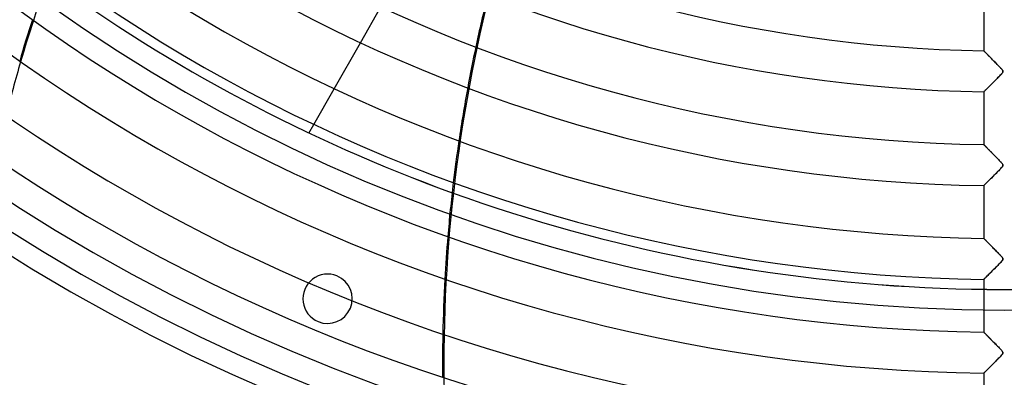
# Model space of a CAD drawing. Header units: millimetres. Extents: x -550 to 550, y -550 to 550.
# Tile 7 of 54: x -239 to 0, y -416 to -329. Entities that reach past the tile are written whole.
import ezdxf

# ---------------------------------------------------------------- set-up
doc = ezdxf.new("R2010")
doc.units = ezdxf.units.MM
doc.layers.add('HIDDEN', color=7, linetype='Continuous')
doc.layers.add('THICK', color=7, linetype='Continuous')

msp = doc.modelspace()

# ---------------------------------------------------------------- linework, layer by layer
at = {"layer": 'HIDDEN'}
for p, q in [((-156.55, -335.02), (-151.59, -326.32)), ((-4.99, -336.98), (-5, -336.97)), ((-4.98, -337), (-4.99, -336.98)), ((-4.94, -337.03), (-4.98, -337)), ((-4.9, -337.07), (-4.94, -337.03)), ((-4.85, -337.13), (-4.9, -337.07)), ((-4.78, -337.19), (-4.85, -337.13)), ((-4.71, -337.27), (-4.78, -337.19)), ((-4.63, -337.35), (-4.71, -337.27)), ((-4.53, -337.45), (-4.63, -337.35)), ((-4.43, -337.55), (-4.53, -337.45)), ((-4.32, -337.66), (-4.43, -337.55)), ((-4.2, -337.78), (-4.32, -337.66)), ((-4.08, -337.91), (-4.2, -337.78)), ((-3.95, -338.04), (-4.08, -337.91)), ((-3.81, -338.18), (-3.95, -338.04)), ((-3.67, -338.32), (-3.81, -338.18)), ((-3.52, -338.47), (-3.67, -338.32)), ((-3.37, -338.63), (-3.52, -338.47)), ((-3.21, -338.79), (-3.37, -338.63)), ((-3.04, -338.96), (-3.21, -338.79)), ((-2.87, -339.14), (-3.04, -338.96)), ((-2.69, -339.32), (-2.87, -339.14)), ((-2.51, -339.5), (-2.69, -339.32)), ((-2.32, -339.69), (-2.51, -339.5)), ((-2.13, -339.89), (-2.32, -339.69)), ((-1.93, -340.09), (-2.13, -339.89)), ((-1.75, -340.28), (-1.93, -340.09)), ((-1.56, -340.46), (-1.75, -340.28)), ((-1.39, -340.64), (-1.56, -340.46)), ((-1.23, -340.81), (-1.39, -340.64)), ((-1.08, -340.97), (-1.23, -340.81)), ((-0.94, -341.11), (-1.08, -340.97)), ((-0.81, -341.25), (-0.94, -341.11)), ((-0.71, -341.37), (-0.81, -341.25)), ((-0.61, -341.48), (-0.71, -341.37)), ((-0.52, -341.58), (-0.61, -341.48)), ((-0.53, -342.42), (-0.44, -342.31)), ((-0.45, -341.68), (-0.52, -341.58)), ((-0.38, -341.78), (-0.45, -341.68)), ((-0.44, -342.31), (-0.38, -342.2)), ((-0.34, -341.87), (-0.38, -341.78)), ((-0.38, -342.2), (-0.34, -342.11)), ((-0.32, -341.95), (-0.34, -341.87)), ((-0.34, -342.11), (-0.32, -342.03)), ((-0.32, -342.03), (-0.32, -341.95)), ((-2.84, -344.81), (-2.64, -344.61)), ((-2.64, -344.61), (-2.44, -344.41)), ((-2.44, -344.41), (-2.24, -344.21)), ((-2.24, -344.21), (-2.04, -344.01)), ((-2.04, -344.01), (-1.85, -343.81)), ((-1.85, -343.81), (-1.65, -343.62)), ((-1.65, -343.62), (-1.46, -343.42)), ((-1.46, -343.42), (-1.27, -343.23)), ((-1.27, -343.23), (-1.09, -343.04)), ((-1.09, -343.04), (-0.92, -342.86)), ((-0.92, -342.86), (-0.77, -342.7)), ((-0.77, -342.7), (-0.64, -342.56)), ((-0.64, -342.56), (-0.53, -342.42)), ((-167.88, -354.88), (-162.92, -346.19)), ((-5, -346.95), (-4.99, -346.94)), ((-4.99, -346.94), (-4.96, -346.91)), ((-4.96, -346.91), (-4.91, -346.86)), ((-4.91, -346.86), (-4.84, -346.8)), ((-4.84, -346.8), (-4.76, -346.71)), ((-4.76, -346.71), (-4.65, -346.61)), ((-4.65, -346.61), (-4.54, -346.5)), ((-4.54, -346.5), (-4.41, -346.37)), ((-4.41, -346.37), (-4.27, -346.23)), ((-4.27, -346.23), (-4.12, -346.08)), ((-4.12, -346.08), (-3.96, -345.92)), ((-3.96, -345.92), (-3.79, -345.75)), ((-3.79, -345.75), (-3.61, -345.57)), ((-3.61, -345.57), (-3.42, -345.39)), ((-3.42, -345.39), (-3.23, -345.2)), ((-3.23, -345.2), (-3.04, -345.01)), ((-3.04, -345.01), (-2.84, -344.81)), ((-169.08, -356.97), (-169.08, -356.97)), ((-4.99, -359.78), (-5, -359.78)), ((-4.97, -359.81), (-4.99, -359.78)), ((-4.93, -359.84), (-4.97, -359.81)), ((-4.89, -359.89), (-4.93, -359.84)), ((-4.82, -359.95), (-4.89, -359.89)), ((-4.75, -360.03), (-4.82, -359.95)), ((-4.66, -360.12), (-4.75, -360.03)), ((-4.57, -360.21), (-4.66, -360.12)), ((-4.46, -360.32), (-4.57, -360.21)), ((-4.35, -360.44), (-4.46, -360.32)), ((-4.23, -360.56), (-4.35, -360.44)), ((-4.1, -360.69), (-4.23, -360.56)), ((-3.97, -360.83), (-4.1, -360.69)), ((-3.82, -360.97), (-3.97, -360.83)), ((-3.68, -361.12), (-3.82, -360.97)), ((-3.52, -361.27), (-3.68, -361.12)), ((-3.36, -361.44), (-3.52, -361.27)), ((-3.2, -361.6), (-3.36, -361.44)), ((-3.03, -361.78), (-3.2, -361.6)), ((-2.85, -361.96), (-3.03, -361.78)), ((-2.67, -362.14), (-2.85, -361.96)), ((-2.48, -362.33), (-2.67, -362.14)), ((-2.29, -362.53), (-2.48, -362.33)), ((-2.09, -362.73), (-2.29, -362.53)), ((-1.9, -362.92), (-2.09, -362.73)), ((-1.71, -363.12), (-1.9, -362.92)), ((-1.53, -363.3), (-1.71, -363.12)), ((-1.36, -363.48), (-1.53, -363.3)), ((-1.2, -363.64), (-1.36, -363.48)), ((-1.05, -363.8), (-1.2, -363.64)), ((-0.92, -363.94), (-1.05, -363.8)), ((-1.58, -366.34), (-1.32, -366.08)), ((-1.32, -366.08), (-1.07, -365.82)), ((-1.07, -365.82), (-0.85, -365.59)), ((-0.79, -364.07), (-0.92, -363.94)), ((-0.85, -365.59), (-0.66, -365.37)), ((-0.69, -364.19), (-0.79, -364.07)), ((-0.6, -364.29), (-0.69, -364.19)), ((-0.66, -365.37), (-0.51, -365.2)), ((-0.51, -364.39), (-0.6, -364.29)), ((-0.44, -364.49), (-0.51, -364.39)), ((-0.51, -365.2), (-0.42, -365.07)), ((-0.38, -364.59), (-0.44, -364.49)), ((-0.42, -365.07), (-0.36, -364.97)), ((-0.34, -364.67), (-0.38, -364.59)), ((-0.36, -364.97), (-0.33, -364.89)), ((-0.32, -364.74), (-0.34, -364.67)), ((-0.33, -364.89), (-0.32, -364.82)), ((-0.32, -364.82), (-0.32, -364.74)), ((-4.1, -368.86), (-3.89, -368.65)), ((-3.89, -368.65), (-3.66, -368.43)), ((-3.66, -368.43), (-3.42, -368.19)), ((-3.42, -368.19), (-3.17, -367.94)), ((-3.17, -367.94), (-2.91, -367.68)), ((-2.91, -367.68), (-2.64, -367.42)), ((-2.64, -367.42), (-2.38, -367.15)), ((-2.38, -367.15), (-2.11, -366.88)), ((-2.11, -366.88), (-1.84, -366.61)), ((-1.84, -366.61), (-1.58, -366.34)), ((-5, -369.76), (-4.98, -369.74)), ((-4.98, -369.74), (-4.94, -369.7)), ((-4.94, -369.7), (-4.86, -369.62)), ((-4.86, -369.62), (-4.76, -369.52)), ((-4.76, -369.52), (-4.63, -369.39)), ((-4.63, -369.39), (-4.47, -369.23)), ((-4.47, -369.23), (-4.29, -369.06)), ((-4.29, -369.06), (-4.1, -368.86)), ((-4.99, -382.58), (-5, -382.58)), ((-4.97, -382.6), (-4.99, -382.58)), ((-4.94, -382.63), (-4.97, -382.6)), ((-4.9, -382.68), (-4.94, -382.63)), ((-4.85, -382.73), (-4.9, -382.68)), ((-4.78, -382.8), (-4.85, -382.73)), ((-4.71, -382.87), (-4.78, -382.8)), ((-4.62, -382.96), (-4.71, -382.87)), ((-4.53, -383.05), (-4.62, -382.96)), ((-4.43, -383.15), (-4.53, -383.05)), ((-4.32, -383.26), (-4.43, -383.15)), ((-4.21, -383.38), (-4.32, -383.26)), ((-4.09, -383.5), (-4.21, -383.38)), ((-3.96, -383.63), (-4.09, -383.5)), ((-3.83, -383.76), (-3.96, -383.63)), ((-3.7, -383.9), (-3.83, -383.76)), ((-3.55, -384.04), (-3.7, -383.9)), ((-3.41, -384.19), (-3.55, -384.04)), ((-3.25, -384.35), (-3.41, -384.19)), ((-3.1, -384.51), (-3.25, -384.35)), ((-2.93, -384.67), (-3.1, -384.51)), ((-2.76, -384.84), (-2.93, -384.67)), ((-2.59, -385.02), (-2.76, -384.84)), ((-2.42, -385.2), (-2.59, -385.02)), ((-2.23, -385.38), (-2.42, -385.2)), ((-2.05, -385.57), (-2.23, -385.38)), ((-1.87, -385.75), (-2.05, -385.57)), ((-1.7, -385.93), (-1.87, -385.75)), ((-1.53, -386.1), (-1.7, -385.93)), ((-1.37, -386.27), (-1.53, -386.1)), ((-1.22, -386.42), (-1.37, -386.27)), ((-1.08, -386.57), (-1.22, -386.42)), ((-0.95, -386.7), (-1.08, -386.57)), ((-0.83, -386.83), (-0.95, -386.7)), ((-0.73, -386.94), (-0.83, -386.83)), ((-0.64, -387.04), (-0.73, -386.94)), ((-0.56, -387.14), (-0.64, -387.04)), ((-0.48, -387.24), (-0.56, -387.14)), ((-0.42, -387.33), (-0.48, -387.24)), ((-0.37, -387.41), (-0.42, -387.33)), ((-0.41, -387.86), (-0.36, -387.77)), ((-0.34, -387.49), (-0.37, -387.41)), ((-0.36, -387.77), (-0.33, -387.7)), ((-0.32, -387.56), (-0.34, -387.49)), ((-0.33, -387.7), (-0.32, -387.62)), ((-0.32, -387.62), (-0.32, -387.56)), ((-2.77, -390.35), (-2.52, -390.09)), ((-2.52, -390.09), (-2.26, -389.83)), ((-2.26, -389.83), (-2, -389.57)), ((-2, -389.57), (-1.75, -389.31)), ((-1.75, -389.31), (-1.49, -389.06)), ((-1.49, -389.06), (-1.25, -388.8)), ((-1.25, -388.8), (-1.01, -388.56)), ((-1.01, -388.56), (-0.8, -388.34)), ((-0.8, -388.34), (-0.63, -388.14)), ((-0.63, -388.14), (-0.49, -387.98)), ((-0.49, -387.98), (-0.41, -387.86)), ((-162.26, -391.72), (-162.26, -391.72)), ((-5, -392.56), (-4.99, -392.54)), ((-4.99, -392.54), (-4.94, -392.5)), ((-4.94, -392.5), (-4.87, -392.43)), ((-4.87, -392.43), (-4.77, -392.33)), ((-4.77, -392.33), (-4.65, -392.21)), ((-4.65, -392.21), (-4.5, -392.07)), ((-4.5, -392.07), (-4.34, -391.9)), ((-4.34, -391.9), (-4.15, -391.72)), ((-4.15, -391.72), (-3.95, -391.52)), ((-3.95, -391.52), (-3.74, -391.31)), ((-3.74, -391.31), (-3.51, -391.08)), ((-3.51, -391.08), (-3.27, -390.84)), ((-3.27, -390.84), (-3.03, -390.6)), ((-3.03, -390.6), (-2.77, -390.35)), ((-166.85, -402.81), (-166.85, -402.81)), ((-4.99, -405.39), (-5, -405.38)), ((-4.97, -405.41), (-4.99, -405.39)), ((-4.94, -405.44), (-4.97, -405.41)), ((-4.89, -405.49), (-4.94, -405.44)), ((-4.84, -405.55), (-4.89, -405.49)), ((-4.77, -405.62), (-4.84, -405.55)), ((-4.69, -405.7), (-4.77, -405.62)), ((-4.6, -405.79), (-4.69, -405.7)), ((-4.5, -405.88), (-4.6, -405.79)), ((-4.4, -405.99), (-4.5, -405.88)), ((-4.29, -406.1), (-4.4, -405.99)), ((-4.17, -406.22), (-4.29, -406.1)), ((-4.04, -406.35), (-4.17, -406.22)), ((-3.91, -406.48), (-4.04, -406.35)), ((-3.78, -406.62), (-3.91, -406.48)), ((-3.64, -406.76), (-3.78, -406.62)), ((-3.49, -406.91), (-3.64, -406.76)), ((-3.34, -407.06), (-3.49, -406.91)), ((-3.18, -407.22), (-3.34, -407.06)), ((-3.02, -407.38), (-3.18, -407.22)), ((-2.85, -407.55), (-3.02, -407.38)), ((-2.68, -407.73), (-2.85, -407.55)), ((-2.51, -407.9), (-2.68, -407.73)), ((-2.33, -408.09), (-2.51, -407.9)), ((-2.15, -408.27), (-2.33, -408.09)), ((-1.96, -408.46), (-2.15, -408.27)), ((-1.79, -408.64), (-1.96, -408.46)), ((-1.62, -408.81), (-1.79, -408.64)), ((-1.46, -408.98), (-1.62, -408.81)), ((-1.3, -409.14), (-1.46, -408.98)), ((-1.16, -409.28), (-1.3, -409.14)), ((-1.02, -409.42), (-1.16, -409.28)), ((-1.51, -411.88), (-1.26, -411.61)), ((-1.26, -411.61), (-1.01, -411.36)), ((-0.9, -409.55), (-1.02, -409.42)), ((-1.01, -411.36), (-0.8, -411.13)), ((-0.79, -409.67), (-0.9, -409.55)), ((-0.8, -411.13), (-0.62, -410.93)), ((-0.7, -409.78), (-0.79, -409.67)), ((-0.61, -409.88), (-0.7, -409.78)), ((-0.62, -410.93), (-0.48, -410.77)), ((-0.53, -409.97), (-0.61, -409.88)), ((-0.46, -410.06), (-0.53, -409.97)), ((-0.48, -410.77), (-0.4, -410.65)), ((-0.4, -410.15), (-0.46, -410.06)), ((-0.36, -410.23), (-0.4, -410.15)), ((-0.4, -410.65), (-0.36, -410.57)), ((-0.33, -410.3), (-0.36, -410.23)), ((-0.36, -410.57), (-0.33, -410.5)), ((-0.32, -410.36), (-0.33, -410.3)), ((-0.33, -410.5), (-0.32, -410.43)), ((-0.32, -410.43), (-0.32, -410.36)), ((-136.28, -412.89), (-136.59, -412.89)), ((-3.99, -414.36), (-3.78, -414.15)), ((-3.78, -414.15), (-3.55, -413.92)), ((-3.55, -413.92), (-3.31, -413.69)), ((-3.31, -413.69), (-3.07, -413.44)), ((-3.07, -413.44), (-2.81, -413.19)), ((-2.81, -413.19), (-2.56, -412.93)), ((-2.56, -412.93), (-2.29, -412.67)), ((-2.29, -412.67), (-2.03, -412.4)), ((-2.03, -412.4), (-1.77, -412.14)), ((-1.77, -412.14), (-1.51, -411.88)), ((-5, -415.36), (-4.99, -415.35)), ((-4.99, -415.35), (-4.95, -415.31)), ((-4.95, -415.31), (-4.88, -415.24)), ((-4.88, -415.24), (-4.78, -415.15)), ((-4.78, -415.15), (-4.67, -415.03)), ((-4.67, -415.03), (-4.53, -414.89)), ((-4.53, -414.89), (-4.36, -414.73)), ((-4.36, -414.73), (-4.18, -414.55)), ((-4.18, -414.55), (-3.99, -414.36))]:
    msp.add_line(p, q, dxfattribs=at)
for centre, radius, start, end in [((0, 0), 456, 180, 0), ((0, 0), 400, 180, 0), ((0, 0), 445, 180, 0), ((0, 0), 394.99, 250.1285, 285.3561), ((0, 0), 395, 250.1288, 285.3566), ((-164.55, -397.27), 6, 67.5, 247.5), ((-164.55, -397.27), 6, 247.5, 67.5)]:
    msp.add_arc(centre, radius, start, end, dxfattribs=at)
for centre, major_axis, start_param, end_param in [((224.03, -412.89), (0, 364.8), 1.004743, 1.570796), ((109.04, -436.94), (-285.21, -227.45), -0.980775, -0.951845), ((109.24, -437.19), (-285.21, -227.45), -0.981021, -0.9521), ((223.72, -412.89), (0, -364.8), -1.782955, -1.755197), ((223.72, -412.89), (0, -364.8), -1.719377, -1.691349), ((223.72, -412.89), (0, -364.8), -1.655135, -1.626765), ((223.72, -412.89), (0, -364.8), -1.590068, -1.570796), ((223.72, -412.89), (0, -364.8), -1.570796, -1.561285), ((224.03, -412.89), (0, 364.8), 1.570796, 1.604014)]:
    msp.add_ellipse(centre, major_axis=major_axis, ratio=0.987688, start_param=start_param, end_param=end_param, dxfattribs=at)
at = {"layer": 'THICK'}
for p, q in [((-5, -324.15), (-5, -336.97)), ((-162.92, -346.19), (-156.55, -335.02)), ((-5, -336.97), (-4.99, -336.98)), ((-4.99, -336.98), (-4.98, -337)), ((-4.98, -337), (-4.95, -337.03)), ((-4.95, -337.03), (-4.9, -337.07)), ((-4.9, -337.07), (-4.85, -337.12)), ((-4.85, -337.12), (-4.79, -337.19)), ((-4.79, -337.19), (-4.72, -337.26)), ((-4.72, -337.26), (-4.64, -337.34)), ((-4.64, -337.34), (-4.55, -337.43)), ((-4.55, -337.43), (-4.45, -337.53)), ((-4.45, -337.53), (-4.34, -337.64)), ((-4.34, -337.64), (-4.23, -337.75)), ((-4.23, -337.75), (-4.12, -337.87)), ((-4.12, -337.87), (-3.99, -338)), ((-3.99, -338), (-3.86, -338.13)), ((-3.86, -338.13), (-3.73, -338.26)), ((-3.73, -338.26), (-3.6, -338.4)), ((-3.6, -338.4), (-3.45, -338.54)), ((-3.45, -338.54), (-3.31, -338.69)), ((-3.31, -338.69), (-3.16, -338.84)), ((-3.16, -338.84), (-3.01, -338.99)), ((-3.01, -338.99), (-2.86, -339.15)), ((-2.86, -339.15), (-2.7, -339.3)), ((-2.7, -339.3), (-2.55, -339.46)), ((-2.55, -339.46), (-2.39, -339.62)), ((-2.39, -339.62), (-2.23, -339.79)), ((-2.23, -339.79), (-2.06, -339.95)), ((-2.06, -339.95), (-1.9, -340.12)), ((-1.9, -340.12), (-1.74, -340.29)), ((-1.74, -340.29), (-1.57, -340.46)), ((-1.57, -340.46), (-1.41, -340.63)), ((-1.41, -340.63), (-1.24, -340.8)), ((-1.24, -340.8), (-1.08, -340.97)), ((-1.08, -340.97), (-0.92, -341.14)), ((-0.92, -341.14), (-0.77, -341.3)), ((-0.77, -341.3), (-0.63, -341.45)), ((-0.63, -341.45), (-0.52, -341.59)), ((-0.52, -341.59), (-0.43, -341.71)), ((-0.43, -342.3), (-0.51, -342.4)), ((-0.43, -341.71), (-0.37, -341.8)), ((-0.37, -342.2), (-0.43, -342.3)), ((-0.37, -341.8), (-0.33, -341.89)), ((-0.34, -342.12), (-0.37, -342.2)), ((-0.32, -342.04), (-0.34, -342.12)), ((-0.33, -341.89), (-0.32, -341.97)), ((-0.32, -341.97), (-0.32, -342.04)), ((-2.66, -344.63), (-2.9, -344.87)), ((-2.42, -344.39), (-2.66, -344.63)), ((-2.19, -344.16), (-2.42, -344.39)), ((-1.96, -343.93), (-2.19, -344.16)), ((-1.74, -343.71), (-1.96, -343.93)), ((-1.54, -343.5), (-1.74, -343.71)), ((-1.34, -343.3), (-1.54, -343.5)), ((-1.17, -343.12), (-1.34, -343.3)), ((-1, -342.95), (-1.17, -343.12)), ((-0.86, -342.8), (-1, -342.95)), ((-0.73, -342.66), (-0.86, -342.8)), ((-0.61, -342.53), (-0.73, -342.66)), ((-0.51, -342.4), (-0.61, -342.53)), ((-4.99, -346.94), (-5, -346.95)), ((-5, -346.95), (-5, -359.78)), ((-4.96, -346.91), (-4.99, -346.94)), ((-4.91, -346.86), (-4.96, -346.91)), ((-4.84, -346.8), (-4.91, -346.86)), ((-4.75, -346.71), (-4.84, -346.8)), ((-4.65, -346.61), (-4.75, -346.71)), ((-4.53, -346.49), (-4.65, -346.61)), ((-4.4, -346.36), (-4.53, -346.49)), ((-4.26, -346.22), (-4.4, -346.36)), ((-4.1, -346.06), (-4.26, -346.22)), ((-3.93, -345.9), (-4.1, -346.06)), ((-3.75, -345.71), (-3.93, -345.9)), ((-3.55, -345.52), (-3.75, -345.71)), ((-3.35, -345.32), (-3.55, -345.52)), ((-3.13, -345.1), (-3.35, -345.32)), ((-2.9, -344.87), (-3.13, -345.1)), ((-169.08, -356.97), (-167.88, -354.88)), ((-5, -359.78), (-4.99, -359.78)), ((-4.99, -359.78), (-4.98, -359.8)), ((-4.98, -359.8), (-4.95, -359.82)), ((-4.95, -359.82), (-4.92, -359.86)), ((-4.92, -359.86), (-4.87, -359.9)), ((-4.87, -359.9), (-4.82, -359.96)), ((-4.82, -359.96), (-4.75, -360.03)), ((-4.75, -360.03), (-4.68, -360.1)), ((-4.68, -360.1), (-4.6, -360.18)), ((-4.6, -360.18), (-4.51, -360.27)), ((-4.51, -360.27), (-4.42, -360.37)), ((-4.42, -360.37), (-4.31, -360.47)), ((-4.31, -360.47), (-4.2, -360.58)), ((-4.2, -360.58), (-4.09, -360.7)), ((-4.09, -360.7), (-3.97, -360.82)), ((-3.97, -360.82), (-3.84, -360.95)), ((-3.84, -360.95), (-3.71, -361.08)), ((-3.71, -361.08), (-3.58, -361.22)), ((-3.58, -361.22), (-3.44, -361.36)), ((-3.44, -361.36), (-3.3, -361.5)), ((-3.3, -361.5), (-3.15, -361.65)), ((-3.15, -361.65), (-3, -361.8)), ((-3, -361.8), (-2.85, -361.95)), ((-2.85, -361.95), (-2.7, -362.11)), ((-2.7, -362.11), (-2.54, -362.27)), ((-2.54, -362.27), (-2.38, -362.43)), ((-2.38, -362.43), (-2.22, -362.59)), ((-2.22, -362.59), (-2.06, -362.76)), ((-2.06, -362.76), (-1.9, -362.93)), ((-1.9, -362.93), (-1.73, -363.09)), ((-1.73, -363.09), (-1.56, -363.26)), ((-1.56, -363.26), (-1.4, -363.44)), ((-1.4, -363.44), (-1.23, -363.61)), ((-1.23, -363.61), (-1.07, -363.78)), ((-1.07, -363.78), (-0.9, -363.96)), ((-1.37, -366.13), (-1.57, -366.33)), ((-1.19, -365.95), (-1.37, -366.13)), ((-1.03, -365.77), (-1.19, -365.95)), ((-0.88, -365.62), (-1.03, -365.77)), ((-0.9, -363.96), (-0.74, -364.13)), ((-0.74, -365.47), (-0.88, -365.62)), ((-0.74, -364.13), (-0.61, -364.28)), ((-0.62, -365.34), (-0.74, -365.47)), ((-0.52, -365.22), (-0.62, -365.34)), ((-0.61, -364.28), (-0.49, -364.42)), ((-0.44, -365.11), (-0.52, -365.22)), ((-0.49, -364.42), (-0.41, -364.55)), ((-0.38, -365.01), (-0.44, -365.11)), ((-0.41, -364.55), (-0.35, -364.65)), ((-0.34, -364.91), (-0.38, -365.01)), ((-0.35, -364.65), (-0.32, -364.74)), ((-0.32, -364.82), (-0.34, -364.91)), ((-0.32, -364.74), (-0.32, -364.82)), ((-3.91, -368.68), (-4.08, -368.84)), ((-3.73, -368.5), (-3.91, -368.68)), ((-3.54, -368.31), (-3.73, -368.5)), ((-3.35, -368.12), (-3.54, -368.31)), ((-3.14, -367.91), (-3.35, -368.12)), ((-2.92, -367.7), (-3.14, -367.91)), ((-2.7, -367.47), (-2.92, -367.7)), ((-2.47, -367.24), (-2.7, -367.47)), ((-2.23, -367), (-2.47, -367.24)), ((-2, -366.77), (-2.23, -367)), ((-1.78, -366.55), (-2, -366.77)), ((-1.57, -366.33), (-1.78, -366.55)), ((-4.99, -369.75), (-5, -369.76)), ((-5, -369.76), (-5, -382.58)), ((-4.96, -369.71), (-4.99, -369.75)), ((-4.9, -369.66), (-4.96, -369.71)), ((-4.83, -369.59), (-4.9, -369.66)), ((-4.74, -369.5), (-4.83, -369.59)), ((-4.63, -369.39), (-4.74, -369.5)), ((-4.51, -369.27), (-4.63, -369.39)), ((-4.38, -369.14), (-4.51, -369.27)), ((-4.23, -369), (-4.38, -369.14)), ((-4.08, -368.84), (-4.23, -369)), ((-5, -382.58), (-4.99, -382.58)), ((-4.99, -382.58), (-4.98, -382.6)), ((-4.98, -382.6), (-4.95, -382.62)), ((-4.95, -382.62), (-4.92, -382.66)), ((-4.92, -382.66), (-4.88, -382.7)), ((-4.88, -382.7), (-4.82, -382.76)), ((-4.82, -382.76), (-4.76, -382.82)), ((-4.76, -382.82), (-4.69, -382.89)), ((-4.69, -382.89), (-4.61, -382.98)), ((-4.61, -382.98), (-4.52, -383.06)), ((-4.52, -383.06), (-4.43, -383.16)), ((-4.43, -383.16), (-4.33, -383.26)), ((-4.33, -383.26), (-4.22, -383.37)), ((-4.22, -383.37), (-4.11, -383.48)), ((-4.11, -383.48), (-3.99, -383.6)), ((-3.99, -383.6), (-3.87, -383.73)), ((-3.87, -383.73), (-3.74, -383.85)), ((-3.74, -383.85), (-3.61, -383.99)), ((-3.61, -383.99), (-3.47, -384.12)), ((-3.47, -384.12), (-3.34, -384.27)), ((-3.34, -384.27), (-3.19, -384.41)), ((-3.19, -384.41), (-3.05, -384.56)), ((-3.05, -384.56), (-2.9, -384.71)), ((-2.9, -384.71), (-2.75, -384.86)), ((-2.75, -384.86), (-2.6, -385.02)), ((-2.6, -385.02), (-2.44, -385.17)), ((-2.44, -385.17), (-2.28, -385.33)), ((-2.28, -385.33), (-2.12, -385.49)), ((-2.12, -385.49), (-1.96, -385.66)), ((-1.96, -385.66), (-1.8, -385.82)), ((-1.8, -385.82), (-1.64, -385.99)), ((-1.64, -385.99), (-1.48, -386.16)), ((-1.48, -386.16), (-1.31, -386.32)), ((-1.31, -386.32), (-1.15, -386.49)), ((-1.15, -386.49), (-0.99, -386.66)), ((-0.99, -386.66), (-0.83, -386.83)), ((-0.83, -386.83), (-0.68, -387)), ((-0.68, -387), (-0.55, -387.14)), ((-0.55, -387.14), (-0.45, -387.28)), ((-0.39, -387.83), (-0.46, -387.93)), ((-0.45, -387.28), (-0.38, -387.39)), ((-0.35, -387.74), (-0.39, -387.83)), ((-0.38, -387.39), (-0.34, -387.48)), ((-0.32, -387.65), (-0.35, -387.74)), ((-0.34, -387.48), (-0.32, -387.57)), ((-0.32, -387.57), (-0.32, -387.65)), ((-2.54, -390.11), (-2.78, -390.35)), ((-2.29, -389.87), (-2.54, -390.11)), ((-2.05, -389.62), (-2.29, -389.87)), ((-1.82, -389.39), (-2.05, -389.62)), ((-1.6, -389.17), (-1.82, -389.39)), ((-1.4, -388.96), (-1.6, -389.17)), ((-1.21, -388.77), (-1.4, -388.96)), ((-1.05, -388.6), (-1.21, -388.77)), ((-0.9, -388.44), (-1.05, -388.6)), ((-0.77, -388.3), (-0.9, -388.44)), ((-0.65, -388.16), (-0.77, -388.3)), ((-0.54, -388.04), (-0.65, -388.16)), ((-0.46, -387.93), (-0.54, -388.04)), ((-4.99, -392.55), (-5, -392.56)), ((-5, -392.56), (-5, -405.38)), ((-4.95, -392.51), (-4.99, -392.55)), ((-4.9, -392.46), (-4.95, -392.51)), ((-4.82, -392.38), (-4.9, -392.46)), ((-4.72, -392.28), (-4.82, -392.38)), ((-4.61, -392.17), (-4.72, -392.28)), ((-4.48, -392.04), (-4.61, -392.17)), ((-4.33, -391.9), (-4.48, -392.04)), ((-4.18, -391.74), (-4.33, -391.9)), ((-4.01, -391.58), (-4.18, -391.74)), ((-3.83, -391.4), (-4.01, -391.58)), ((-3.64, -391.21), (-3.83, -391.4)), ((-3.44, -391.01), (-3.64, -391.21)), ((-3.23, -390.8), (-3.44, -391.01)), ((-3.01, -390.58), (-3.23, -390.8)), ((-2.78, -390.35), (-3.01, -390.58)), ((-5, -405.38), (-4.99, -405.38)), ((-4.99, -405.38), (-4.98, -405.4)), ((-4.98, -405.4), (-4.95, -405.43)), ((-4.95, -405.43), (-4.91, -405.47)), ((-4.91, -405.47), (-4.86, -405.52)), ((-4.86, -405.52), (-4.8, -405.58)), ((-4.8, -405.58), (-4.74, -405.65)), ((-4.74, -405.65), (-4.66, -405.73)), ((-4.66, -405.73), (-4.57, -405.82)), ((-4.57, -405.82), (-4.47, -405.91)), ((-4.47, -405.91), (-4.37, -406.02)), ((-4.37, -406.02), (-4.26, -406.13)), ((-4.26, -406.13), (-4.14, -406.25)), ((-4.14, -406.25), (-4.02, -406.38)), ((-4.02, -406.38), (-3.89, -406.51)), ((-3.89, -406.51), (-3.75, -406.65)), ((-3.75, -406.65), (-3.61, -406.79)), ((-3.61, -406.79), (-3.46, -406.94)), ((-3.46, -406.94), (-3.31, -407.09)), ((-3.31, -407.09), (-3.16, -407.25)), ((-3.16, -407.25), (-3, -407.41)), ((-3, -407.41), (-2.84, -407.57)), ((-2.84, -407.57), (-2.67, -407.74)), ((-2.67, -407.74), (-2.5, -407.91)), ((-2.5, -407.91), (-2.33, -408.08)), ((-2.33, -408.08), (-2.16, -408.26)), ((-2.16, -408.26), (-1.98, -408.44)), ((-1.98, -408.44), (-1.81, -408.62)), ((-1.81, -408.62), (-1.63, -408.8)), ((-1.63, -408.8), (-1.45, -408.98)), ((-1.45, -408.98), (-1.28, -409.16)), ((-1.28, -409.16), (-1.11, -409.33)), ((-1.11, -409.33), (-0.96, -409.49)), ((-1.23, -411.59), (-1.46, -411.82)), ((-1.02, -411.37), (-1.23, -411.59)), ((-0.83, -411.17), (-1.02, -411.37)), ((-0.96, -409.49), (-0.83, -409.64)), ((-0.83, -409.64), (-0.7, -409.77)), ((-0.67, -410.99), (-0.83, -411.17)), ((-0.7, -409.77), (-0.59, -409.9)), ((-0.54, -410.84), (-0.67, -410.99)), ((-0.59, -409.9), (-0.49, -410.03)), ((-0.44, -410.71), (-0.54, -410.84)), ((-0.49, -410.03), (-0.4, -410.15)), ((-0.36, -410.58), (-0.44, -410.71)), ((-0.4, -410.15), (-0.34, -410.27)), ((-0.32, -410.47), (-0.36, -410.58)), ((-0.34, -410.27), (-0.32, -410.37)), ((-0.32, -410.37), (-0.32, -410.47)), ((-3.72, -414.09), (-3.9, -414.27)), ((-3.52, -413.89), (-3.72, -414.09)), ((-3.31, -413.68), (-3.52, -413.89)), ((-3.09, -413.46), (-3.31, -413.68)), ((-2.87, -413.24), (-3.09, -413.46)), ((-2.64, -413.01), (-2.87, -413.24)), ((-2.41, -412.78), (-2.64, -413.01)), ((-2.17, -412.55), (-2.41, -412.78)), ((-1.94, -412.31), (-2.17, -412.55)), ((-1.7, -412.07), (-1.94, -412.31)), ((-1.46, -411.82), (-1.7, -412.07)), ((-4.99, -415.35), (-5, -415.36)), ((-5, -415.36), (-5, -428.18)), ((-4.96, -415.32), (-4.99, -415.35)), ((-4.9, -415.27), (-4.96, -415.32)), ((-4.83, -415.19), (-4.9, -415.27)), ((-4.74, -415.11), (-4.83, -415.19)), ((-4.64, -415), (-4.74, -415.11)), ((-4.52, -414.88), (-4.64, -415)), ((-4.39, -414.75), (-4.52, -414.88)), ((-4.24, -414.6), (-4.39, -414.75)), ((-4.08, -414.44), (-4.24, -414.6)), ((-3.9, -414.27), (-4.08, -414.44))]:
    msp.add_line(p, q, dxfattribs=at)
for radius, start, end in [(506, 180, 0), (451, 180, 0), (337.01, 211.4501, 269.1499), (346.99, 211.4256, 269.1744), (359.81, 211.3962, 269.2038), (369.79, 211.3747, 269.2253), (382.61, 211.3488, 269.2512), (392.59, 211.3297, 269.2702), (405.41, 211.3067, 269.2933), (415.39, 211.2897, 269.3103), (428.21, 211.269, 269.331), (438.19, 211.2538, 269.3462), (395, 233.928, 250.1288), (394.99, 233.9276, 250.1285)]:
    msp.add_arc((0, 0), radius, start, end, dxfattribs=at)
for centre, major_axis, start_param, end_param in [((109.24, -437.19), (-285.21, -227.45), -1.01788, -0.981021), ((223.72, -412.89), (0, -364.8), -1.818472, -1.782955), ((109.24, -437.19), (-285.21, -227.45), -0.9521, -0.914631), ((223.72, -412.89), (0, -364.8), -1.755197, -1.719377), ((223.72, -412.89), (0, -364.8), -1.691349, -1.655135), ((223.72, -412.89), (0, -364.8), -1.626765, -1.590068)]:
    msp.add_ellipse(centre, major_axis=major_axis, ratio=0.987688, start_param=start_param, end_param=end_param, dxfattribs=at)

doc.saveas('drawing.dxf')
